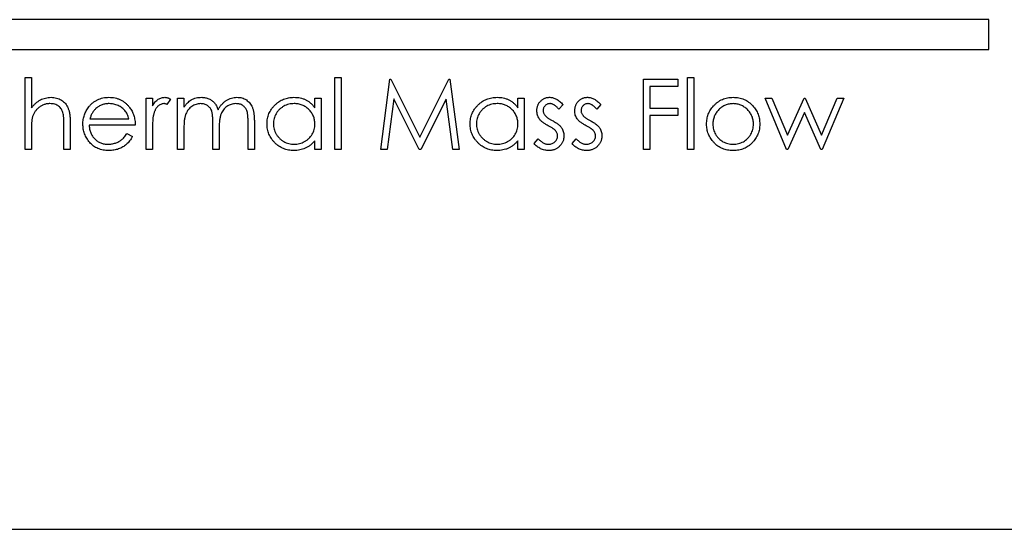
# Model space of a CAD drawing. Header units: inches. Extents: x 5.9 to 23.9, y 5 to 17.8.
# Tile 7 of 33: x 11.979 to 13.004, y 9.765 to 10.296. Entities that reach past the tile are written whole.
import ezdxf

# ---------------------------------------------------------------- set-up
doc = ezdxf.new("R2010")
doc.units = ezdxf.units.IN
doc.header["$LTSCALE"] = 2
doc.header["$MEASUREMENT"] = 0

msp = doc.modelspace()

# ---------------------------------------------------------------- linework, layer by layer
at = {"color": 7, "linetype": 'Continuous', "lineweight": 25}
for p, q in [((12.9882, 10.2958), (10.8882, 10.2958)), ((12.9882, 10.2648), (12.9882, 10.2958)), ((10.8882, 10.2648), (12.9882, 10.2648)), ((11.9844, 10.2356), (11.991, 10.2356)), ((11.9844, 10.1604), (11.9844, 10.2356)), ((11.991, 10.2356), (11.991, 10.2038)), ((12.3069, 10.1604), (12.3069, 10.2356)), ((12.3069, 10.2356), (12.3135, 10.2356)), ((12.3135, 10.2356), (12.3135, 10.1604)), ((12.3548, 10.1604), (12.3645, 10.2337)), ((12.3645, 10.2337), (12.3655, 10.2337)), ((12.3655, 10.2337), (12.3957, 10.1735)), ((12.3957, 10.1735), (12.4259, 10.2337)), ((12.4259, 10.2337), (12.4269, 10.2337)), ((12.4269, 10.2337), (12.4366, 10.1604)), ((12.6284, 10.1604), (12.6284, 10.2337)), ((12.6284, 10.2337), (12.6642, 10.2337)), ((12.6642, 10.2262), (12.635, 10.2262)), ((12.635, 10.2262), (12.635, 10.2036)), ((12.6642, 10.2337), (12.6642, 10.2262)), ((12.6745, 10.1604), (12.6745, 10.2356)), ((12.6745, 10.2356), (12.6811, 10.2356)), ((12.6811, 10.2356), (12.6811, 10.1604)), ((12.1104, 10.2139), (12.117, 10.2139)), ((12.1104, 10.1604), (12.1104, 10.2139)), ((12.117, 10.2139), (12.117, 10.2061)), ((12.1358, 10.2131), (12.1322, 10.2074)), ((12.1433, 10.2139), (12.1499, 10.2139)), ((12.1433, 10.1604), (12.1433, 10.2139)), ((12.1499, 10.2139), (12.1499, 10.2046)), ((12.2862, 10.204), (12.2862, 10.2139)), ((12.2862, 10.2139), (12.2928, 10.2139)), ((12.2928, 10.2139), (12.2928, 10.1604)), ((12.3685, 10.2132), (12.3615, 10.1604)), ((12.395, 10.1604), (12.3685, 10.2132)), ((12.423, 10.2131), (12.3965, 10.1604)), ((12.43, 10.1604), (12.423, 10.2131)), ((12.4977, 10.204), (12.4977, 10.2139)), ((12.4977, 10.2139), (12.5043, 10.2139)), ((12.5043, 10.2139), (12.5043, 10.1604)), ((12.5448, 10.2073), (12.5403, 10.2027)), ((12.5842, 10.2073), (12.5798, 10.2027)), ((12.7554, 10.2139), (12.7624, 10.2139)), ((12.7775, 10.1604), (12.7554, 10.2139)), ((12.7624, 10.2139), (12.7784, 10.1754)), ((12.7784, 10.1754), (12.7959, 10.2139)), ((12.7959, 10.2139), (12.797, 10.2139)), ((12.797, 10.2139), (12.8141, 10.1754)), ((12.8141, 10.1754), (12.8302, 10.2139)), ((12.8371, 10.2139), (12.8147, 10.1604)), ((12.8302, 10.2139), (12.8371, 10.2139)), ((12.635, 10.2036), (12.6642, 10.2036)), ((12.635, 10.1961), (12.635, 10.1604)), ((12.6642, 10.1961), (12.635, 10.1961)), ((12.6642, 10.2036), (12.6642, 10.1961)), ((12.7962, 10.1989), (12.7788, 10.1604)), ((12.8134, 10.1604), (12.7962, 10.1989)), ((12.0248, 10.1604), (12.0248, 10.1856)), ((12.0314, 10.1877), (12.0314, 10.1604)), ((12.0991, 10.1857), (12.0512, 10.1857)), ((12.0519, 10.1923), (12.0925, 10.1923)), ((12.18, 10.1604), (12.18, 10.1876)), ((12.2166, 10.1604), (12.2166, 10.1894)), ((12.2232, 10.1894), (12.2232, 10.1604)), ((11.991, 10.1797), (11.991, 10.1604)), ((12.0904, 10.1773), (12.0963, 10.1742)), ((12.117, 10.1784), (12.117, 10.1604)), ((12.1499, 10.1829), (12.1499, 10.1604)), ((12.1865, 10.1812), (12.1865, 10.1604)), ((12.2862, 10.1604), (12.2862, 10.1696)), ((12.4977, 10.1604), (12.4977, 10.1696)), ((12.5147, 10.1667), (12.519, 10.1716)), ((12.5542, 10.1667), (12.5585, 10.1716)), ((11.991, 10.1604), (11.9844, 10.1604)), ((12.0314, 10.1604), (12.0248, 10.1604)), ((12.117, 10.1604), (12.1104, 10.1604)), ((12.1499, 10.1604), (12.1433, 10.1604)), ((12.1865, 10.1604), (12.18, 10.1604)), ((12.2232, 10.1604), (12.2166, 10.1604)), ((12.2928, 10.1604), (12.2862, 10.1604)), ((12.3135, 10.1604), (12.3069, 10.1604)), ((12.3615, 10.1604), (12.3548, 10.1604)), ((12.3965, 10.1604), (12.395, 10.1604)), ((12.4366, 10.1604), (12.43, 10.1604)), ((12.5043, 10.1604), (12.4977, 10.1604)), ((12.635, 10.1604), (12.6284, 10.1604)), ((12.6811, 10.1604), (12.6745, 10.1604)), ((12.7788, 10.1604), (12.7775, 10.1604)), ((12.8147, 10.1604), (12.8134, 10.1604)), ((10.5762, 9.7648), (13.4322, 9.7648))]:
    msp.add_line(p, q, dxfattribs=at)
for points, knots in [([(11.991, 10.2038), (11.9917, 10.2047), (11.9931, 10.2064), (11.9954, 10.2087), (11.9978, 10.2106), (12.0003, 10.2122), (12.0029, 10.2134), (12.0056, 10.2142), (12.0085, 10.2148), (12.0104, 10.2149), (12.0114, 10.2149)], [0, 0, 0, 0, 0.140704, 0.273958, 0.400629, 0.522804, 0.641767, 0.760002, 0.878421, 1, 1, 1, 1]), ([(12.0102, 10.2083), (12.0097, 10.2083), (12.0086, 10.2083), (12.0071, 10.2081), (12.0056, 10.2078), (12.0041, 10.2073), (12.0027, 10.2067), (12.0013, 10.206), (12, 10.2052), (11.9987, 10.2042), (11.9975, 10.2032), (11.9964, 10.2021), (11.9954, 10.2009), (11.9945, 10.1997), (11.9937, 10.1984), (11.993, 10.197), (11.9924, 10.1956), (11.9921, 10.1946), (11.992, 10.1941)], [0, 0, 0, 0, 0.064023, 0.1267, 0.189094, 0.250549, 0.312483, 0.374212, 0.437823, 0.502633, 0.567724, 0.630558, 0.692757, 0.754256, 0.815111, 0.876045, 0.937979, 1, 1, 1, 1]), ([(12.0241, 10.1978), (12.0238, 10.1986), (12.0234, 10.2002), (12.0223, 10.2024), (12.021, 10.2042), (12.0193, 10.2057), (12.0174, 10.2069), (12.0153, 10.2077), (12.0128, 10.2082), (12.0111, 10.2083), (12.0102, 10.2083)], [0, 0, 0, 0, 0.136267, 0.26128, 0.379595, 0.494345, 0.60984, 0.729869, 0.859203, 1, 1, 1, 1]), ([(12.0114, 10.2149), (12.0124, 10.2149), (12.0143, 10.2148), (12.0171, 10.2142), (12.0198, 10.2133), (12.0222, 10.2119), (12.0244, 10.2103), (12.0264, 10.2084), (12.028, 10.2062), (12.029, 10.2041), (12.0297, 10.2023), (12.0302, 10.2008), (12.0306, 10.199), (12.0309, 10.1971), (12.0311, 10.195), (12.0313, 10.1927), (12.0314, 10.1903), (12.0314, 10.1886), (12.0314, 10.1877)], [0, 0, 0, 0, 0.077236, 0.151245, 0.22342, 0.29547, 0.3669, 0.43705, 0.506651, 0.577825, 0.615876, 0.658016, 0.703748, 0.754057, 0.808962, 0.867901, 0.931695, 1, 1, 1, 1]), ([(12.0508, 10.2049), (12.0514, 10.2057), (12.0527, 10.2073), (12.0549, 10.2093), (12.0573, 10.211), (12.0599, 10.2124), (12.0626, 10.2135), (12.0655, 10.2143), (12.0685, 10.2148), (12.0706, 10.2149), (12.0717, 10.2149)], [0, 0, 0, 0, 0.128851, 0.253207, 0.374634, 0.495346, 0.616346, 0.739634, 0.866826, 1, 1, 1, 1]), ([(12.072, 10.2083), (12.0714, 10.2083), (12.0701, 10.2083), (12.0682, 10.208), (12.0663, 10.2076), (12.0646, 10.2071), (12.0629, 10.2064), (12.0612, 10.2055), (12.0597, 10.2045), (12.0587, 10.2037), (12.0582, 10.2033)], [0, 0, 0, 0, 0.131103, 0.259163, 0.384194, 0.506328, 0.629067, 0.750648, 0.874028, 1, 1, 1, 1]), ([(12.0717, 10.2149), (12.0728, 10.2149), (12.075, 10.2148), (12.0781, 10.2143), (12.0811, 10.2135), (12.0839, 10.2123), (12.0865, 10.2108), (12.089, 10.209), (12.0913, 10.2068), (12.0926, 10.2052), (12.0933, 10.2043)], [0, 0, 0, 0, 0.1320486, 0.2590493, 0.3819041, 0.5025163, 0.6227282, 0.7447264, 0.8701007, 1, 1, 1, 1]), ([(12.0925, 10.1923), (12.0923, 10.1932), (12.0918, 10.1949), (12.0908, 10.1972), (12.0898, 10.1993), (12.0885, 10.2011), (12.087, 10.2027), (12.0853, 10.204), (12.0834, 10.2053), (12.0813, 10.2063), (12.0791, 10.2072), (12.0768, 10.2078), (12.0744, 10.2082), (12.0728, 10.2083), (12.072, 10.2083)], [0, 0, 0, 0, 0.096257, 0.184782, 0.267525, 0.344439, 0.419646, 0.496623, 0.576672, 0.660317, 0.74526, 0.830065, 0.914432, 1, 1, 1, 1]), ([(12.117, 10.2061), (12.1175, 10.2068), (12.1184, 10.2082), (12.1199, 10.2101), (12.1215, 10.2116), (12.1231, 10.2128), (12.1248, 10.2138), (12.1265, 10.2144), (12.1283, 10.2148), (12.1295, 10.2149), (12.13, 10.2149)], [0, 0, 0, 0, 0.160011, 0.306021, 0.438854, 0.560992, 0.675734, 0.786178, 0.892874, 1, 1, 1, 1]), ([(12.1288, 10.2083), (12.1283, 10.2083), (12.1272, 10.2082), (12.1256, 10.2076), (12.1241, 10.2067), (12.1229, 10.2057), (12.1219, 10.2048), (12.1212, 10.2039), (12.1206, 10.2029), (12.12, 10.2019), (12.1195, 10.2007), (12.119, 10.1995), (12.1185, 10.1982), (12.1183, 10.1972), (12.1182, 10.1968)], [0, 0, 0, 0, 0.093777, 0.191278, 0.294662, 0.409747, 0.471345, 0.53582, 0.603222, 0.674199, 0.748603, 0.828338, 0.912068, 1, 1, 1, 1]), ([(12.1322, 10.2074), (12.1318, 10.2075), (12.1312, 10.2078), (12.1304, 10.2081), (12.1296, 10.2083), (12.129, 10.2083), (12.1288, 10.2083)], [0, 0, 0, 0, 0.295139, 0.56023, 0.794983, 1, 1, 1, 1]), ([(12.13, 10.2149), (12.1305, 10.2149), (12.1314, 10.2148), (12.1329, 10.2145), (12.1343, 10.2139), (12.1353, 10.2133), (12.1358, 10.2131)], [0, 0, 0, 0, 0.2252775, 0.4635232, 0.7203236, 1, 1, 1, 1]), ([(12.1499, 10.2046), (12.1505, 10.2054), (12.1516, 10.207), (12.1535, 10.2091), (12.1553, 10.2108), (12.1567, 10.2117), (12.1573, 10.2122)], [0, 0, 0, 0, 0.283595, 0.543395, 0.780646, 1, 1, 1, 1]), ([(12.1672, 10.2083), (12.1664, 10.2083), (12.1648, 10.2082), (12.1625, 10.2076), (12.1602, 10.2067), (12.1581, 10.2055), (12.1561, 10.2039), (12.1544, 10.2021), (12.153, 10.2), (12.152, 10.1981), (12.1514, 10.1964), (12.151, 10.195), (12.1506, 10.1933), (12.1504, 10.1916), (12.1501, 10.1896), (12.15, 10.1875), (12.1499, 10.1853), (12.1499, 10.1837), (12.1499, 10.1829)], [0, 0, 0, 0, 0.068675, 0.136867, 0.206109, 0.27753, 0.349762, 0.421239, 0.492897, 0.566632, 0.606219, 0.649714, 0.697312, 0.749093, 0.804886, 0.865489, 0.930239, 1, 1, 1, 1]), ([(12.1573, 10.2122), (12.1582, 10.2126), (12.1599, 10.2134), (12.1627, 10.2143), (12.1655, 10.2148), (12.1674, 10.2149), (12.1684, 10.2149)], [0, 0, 0, 0, 0.253734, 0.503035, 0.750014, 1, 1, 1, 1]), ([(12.18, 10.1876), (12.18, 10.1884), (12.18, 10.1899), (12.1799, 10.192), (12.1798, 10.1939), (12.1797, 10.1956), (12.1795, 10.1972), (12.1793, 10.1985), (12.1791, 10.1997), (12.1787, 10.201), (12.1781, 10.2024), (12.1771, 10.2038), (12.1759, 10.2051), (12.1745, 10.2063), (12.1729, 10.2072), (12.1711, 10.2078), (12.1692, 10.2082), (12.1679, 10.2083), (12.1672, 10.2083)], [0, 0, 0, 0, 0.082518, 0.158756, 0.227705, 0.289904, 0.345449, 0.39384, 0.436311, 0.472055, 0.536307, 0.598992, 0.661853, 0.726534, 0.791985, 0.858668, 0.927316, 1, 1, 1, 1]), ([(12.1684, 10.2149), (12.169, 10.2149), (12.1703, 10.2148), (12.1722, 10.2145), (12.174, 10.2141), (12.1758, 10.2134), (12.1775, 10.2126), (12.179, 10.2116), (12.1804, 10.2105), (12.1816, 10.2093), (12.1827, 10.2078), (12.1837, 10.2061), (12.1846, 10.2041), (12.1851, 10.2027), (12.1854, 10.2019)], [0, 0, 0, 0, 0.0841443, 0.166517, 0.2488134, 0.3312156, 0.412919, 0.490449, 0.5661036, 0.6394741, 0.7162451, 0.8021622, 0.8958428, 1, 1, 1, 1]), ([(12.1854, 10.2019), (12.1857, 10.2025), (12.1863, 10.2035), (12.1872, 10.2049), (12.1882, 10.2063), (12.1893, 10.2075), (12.1904, 10.2087), (12.1915, 10.2098), (12.1927, 10.2107), (12.1944, 10.2119), (12.1966, 10.2131), (12.1993, 10.2141), (12.2022, 10.2148), (12.2041, 10.2148), (12.2051, 10.2149)], [0, 0, 0, 0, 0.071752, 0.141198, 0.209075, 0.274786, 0.339417, 0.402802, 0.465256, 0.527135, 0.647693, 0.765607, 0.881638, 1, 1, 1, 1]), ([(12.2039, 10.2083), (12.2031, 10.2083), (12.2015, 10.2082), (12.199, 10.2076), (12.1968, 10.2067), (12.1946, 10.2054), (12.1926, 10.2038), (12.1909, 10.202), (12.1895, 10.1999), (12.1886, 10.1979), (12.188, 10.1962), (12.1876, 10.1946), (12.1873, 10.1929), (12.187, 10.1909), (12.1868, 10.1888), (12.1866, 10.1865), (12.1866, 10.1839), (12.1866, 10.1821), (12.1865, 10.1812)], [0, 0, 0, 0, 0.068196, 0.134661, 0.201978, 0.270704, 0.339948, 0.408014, 0.476753, 0.547294, 0.585593, 0.628823, 0.677117, 0.731171, 0.789782, 0.854308, 0.924356, 1, 1, 1, 1]), ([(12.2166, 10.1894), (12.2166, 10.1901), (12.2166, 10.1914), (12.2166, 10.1933), (12.2165, 10.195), (12.2163, 10.1966), (12.2162, 10.198), (12.2159, 10.1992), (12.2157, 10.2003), (12.2153, 10.2014), (12.2147, 10.2027), (12.2137, 10.2041), (12.2125, 10.2053), (12.2111, 10.2064), (12.2096, 10.2073), (12.2078, 10.2079), (12.2059, 10.2082), (12.2046, 10.2083), (12.2039, 10.2083)], [0, 0, 0, 0, 0.078335, 0.150549, 0.21613, 0.275653, 0.329231, 0.376424, 0.417817, 0.453205, 0.517771, 0.581257, 0.645356, 0.712052, 0.780151, 0.850233, 0.922656, 1, 1, 1, 1]), ([(12.2051, 10.2149), (12.206, 10.2149), (12.2077, 10.2148), (12.2103, 10.2143), (12.2127, 10.2134), (12.2149, 10.2122), (12.2169, 10.2106), (12.2186, 10.2088), (12.2201, 10.2067), (12.221, 10.2047), (12.2217, 10.203), (12.2221, 10.2015), (12.2224, 10.1998), (12.2227, 10.1981), (12.2229, 10.1961), (12.2231, 10.194), (12.2232, 10.1917), (12.2232, 10.1902), (12.2232, 10.1894)], [0, 0, 0, 0, 0.075587, 0.147931, 0.218604, 0.289261, 0.359499, 0.429466, 0.500578, 0.574124, 0.613633, 0.656831, 0.704041, 0.754995, 0.80975, 0.868863, 0.932401, 1, 1, 1, 1]), ([(12.2364, 10.1873), (12.2364, 10.1882), (12.2365, 10.1901), (12.2368, 10.1928), (12.2375, 10.1954), (12.2384, 10.1979), (12.2396, 10.2003), (12.241, 10.2026), (12.2427, 10.2048), (12.2446, 10.2068), (12.2467, 10.2087), (12.2489, 10.2104), (12.2513, 10.2118), (12.2537, 10.2129), (12.2563, 10.2138), (12.2589, 10.2144), (12.2617, 10.2148), (12.2636, 10.2149), (12.2645, 10.2149)], [0, 0, 0, 0, 0.063775, 0.126079, 0.186904, 0.247574, 0.308003, 0.369132, 0.432033, 0.496791, 0.561611, 0.624914, 0.686726, 0.748079, 0.809582, 0.871631, 0.934886, 1, 1, 1, 1]), ([(12.2646, 10.2083), (12.2636, 10.2083), (12.2618, 10.2082), (12.259, 10.2077), (12.2563, 10.2068), (12.2538, 10.2056), (12.2514, 10.2041), (12.2493, 10.2023), (12.2474, 10.2002), (12.2458, 10.1978), (12.2446, 10.1953), (12.2436, 10.1927), (12.2431, 10.19), (12.243, 10.1881), (12.243, 10.1872)], [0, 0, 0, 0, 0.0859276, 0.1696074, 0.2524963, 0.3362721, 0.4197767, 0.5020302, 0.5851025, 0.6698193, 0.7541647, 0.8366448, 0.918003, 1, 1, 1, 1]), ([(12.2645, 10.2149), (12.2656, 10.2149), (12.2678, 10.2148), (12.2709, 10.2143), (12.2739, 10.2135), (12.2767, 10.2124), (12.2793, 10.2108), (12.2818, 10.209), (12.2842, 10.2067), (12.2855, 10.2049), (12.2862, 10.204)], [0, 0, 0, 0, 0.129876, 0.254681, 0.376055, 0.495308, 0.61515, 0.738121, 0.865633, 1, 1, 1, 1]), ([(12.2862, 10.187), (12.2862, 10.1878), (12.2861, 10.1892), (12.2858, 10.1914), (12.2854, 10.1934), (12.2847, 10.1954), (12.2838, 10.1972), (12.2827, 10.199), (12.2814, 10.2007), (12.28, 10.2022), (12.2784, 10.2036), (12.2767, 10.2049), (12.2749, 10.206), (12.273, 10.2068), (12.271, 10.2075), (12.269, 10.208), (12.2668, 10.2083), (12.2654, 10.2083), (12.2646, 10.2083)], [0, 0, 0, 0, 0.065634, 0.129188, 0.191219, 0.251913, 0.312507, 0.373494, 0.435152, 0.498741, 0.562095, 0.624187, 0.685476, 0.746097, 0.807612, 0.869967, 0.933951, 1, 1, 1, 1]), ([(12.4479, 10.1873), (12.4479, 10.1882), (12.448, 10.1901), (12.4484, 10.1928), (12.449, 10.1954), (12.4499, 10.1979), (12.4511, 10.2003), (12.4525, 10.2026), (12.4542, 10.2048), (12.4561, 10.2068), (12.4582, 10.2087), (12.4605, 10.2104), (12.4628, 10.2118), (12.4653, 10.2129), (12.4678, 10.2138), (12.4705, 10.2144), (12.4732, 10.2148), (12.4751, 10.2149), (12.4761, 10.2149)], [0, 0, 0, 0, 0.063775, 0.126079, 0.186904, 0.247574, 0.308003, 0.369132, 0.432033, 0.496791, 0.561611, 0.624914, 0.686726, 0.748079, 0.809582, 0.871631, 0.934886, 1, 1, 1, 1]), ([(12.4762, 10.2083), (12.4752, 10.2083), (12.4733, 10.2082), (12.4705, 10.2077), (12.4678, 10.2068), (12.4653, 10.2056), (12.463, 10.2041), (12.4608, 10.2023), (12.459, 10.2002), (12.4574, 10.1978), (12.4561, 10.1953), (12.4552, 10.1927), (12.4546, 10.19), (12.4545, 10.1881), (12.4545, 10.1872)], [0, 0, 0, 0, 0.0859276, 0.1696074, 0.2524963, 0.3362721, 0.4197767, 0.5020302, 0.5851025, 0.6698193, 0.7541647, 0.8366448, 0.918003, 1, 1, 1, 1]), ([(12.4761, 10.2149), (12.4772, 10.2149), (12.4793, 10.2148), (12.4824, 10.2143), (12.4854, 10.2135), (12.4882, 10.2124), (12.4909, 10.2108), (12.4934, 10.209), (12.4957, 10.2067), (12.497, 10.2049), (12.4977, 10.204)], [0, 0, 0, 0, 0.129876, 0.254681, 0.376055, 0.495308, 0.61515, 0.738121, 0.865633, 1, 1, 1, 1]), ([(12.4977, 10.187), (12.4977, 10.1878), (12.4977, 10.1892), (12.4974, 10.1914), (12.4969, 10.1934), (12.4962, 10.1954), (12.4953, 10.1972), (12.4943, 10.199), (12.493, 10.2007), (12.4915, 10.2022), (12.4899, 10.2036), (12.4882, 10.2049), (12.4864, 10.206), (12.4846, 10.2068), (12.4826, 10.2075), (12.4805, 10.208), (12.4784, 10.2083), (12.4769, 10.2083), (12.4762, 10.2083)], [0, 0, 0, 0, 0.065634, 0.129188, 0.191219, 0.251913, 0.312507, 0.373494, 0.435152, 0.498741, 0.562095, 0.624187, 0.685476, 0.746097, 0.807612, 0.869967, 0.933951, 1, 1, 1, 1]), ([(12.5175, 10.2008), (12.5175, 10.2013), (12.5175, 10.2023), (12.5177, 10.2037), (12.518, 10.2051), (12.5184, 10.2064), (12.519, 10.2076), (12.5196, 10.2088), (12.5204, 10.2099), (12.5213, 10.2109), (12.5223, 10.2118), (12.5234, 10.2127), (12.5245, 10.2134), (12.5257, 10.2139), (12.5269, 10.2144), (12.5282, 10.2147), (12.5296, 10.2149), (12.5306, 10.2149), (12.531, 10.2149)], [0, 0, 0, 0, 0.067957, 0.133001, 0.196444, 0.25853, 0.32024, 0.381364, 0.443107, 0.505531, 0.568312, 0.629225, 0.689302, 0.748846, 0.809447, 0.870926, 0.934059, 1, 1, 1, 1]), ([(12.531, 10.2083), (12.5306, 10.2083), (12.5297, 10.2082), (12.5283, 10.2078), (12.5271, 10.2071), (12.5261, 10.2062), (12.5252, 10.2051), (12.5245, 10.2038), (12.5241, 10.2025), (12.5241, 10.2016), (12.5241, 10.2011)], [0, 0, 0, 0, 0.124921, 0.245828, 0.369056, 0.497487, 0.627441, 0.751102, 0.873762, 1, 1, 1, 1]), ([(12.531, 10.2149), (12.5316, 10.2149), (12.5328, 10.2148), (12.5345, 10.2144), (12.5362, 10.2138), (12.5379, 10.213), (12.5396, 10.2119), (12.5414, 10.2106), (12.5431, 10.209), (12.5442, 10.2079), (12.5448, 10.2073)], [0, 0, 0, 0, 0.105714, 0.213412, 0.326127, 0.444452, 0.569061, 0.702712, 0.846318, 1, 1, 1, 1]), ([(12.5403, 10.2027), (12.5399, 10.2031), (12.5392, 10.204), (12.538, 10.2051), (12.5368, 10.2061), (12.5357, 10.2069), (12.5345, 10.2075), (12.5333, 10.208), (12.5322, 10.2083), (12.5314, 10.2083), (12.531, 10.2083)], [0, 0, 0, 0, 0.158223, 0.305036, 0.441309, 0.565963, 0.683525, 0.793334, 0.898518, 1, 1, 1, 1]), ([(12.557, 10.2008), (12.557, 10.2013), (12.557, 10.2023), (12.5572, 10.2037), (12.5575, 10.2051), (12.5579, 10.2064), (12.5585, 10.2076), (12.5591, 10.2088), (12.5599, 10.2099), (12.5608, 10.2109), (12.5618, 10.2118), (12.5628, 10.2127), (12.564, 10.2134), (12.5652, 10.2139), (12.5664, 10.2144), (12.5677, 10.2147), (12.5691, 10.2149), (12.57, 10.2149), (12.5705, 10.2149)], [0, 0, 0, 0, 0.067957, 0.133001, 0.196444, 0.25853, 0.32024, 0.381364, 0.443107, 0.505531, 0.568312, 0.629225, 0.689302, 0.748846, 0.809447, 0.870926, 0.934059, 1, 1, 1, 1]), ([(12.5705, 10.2083), (12.5701, 10.2083), (12.5691, 10.2082), (12.5678, 10.2078), (12.5666, 10.2071), (12.5656, 10.2062), (12.5647, 10.2051), (12.564, 10.2038), (12.5636, 10.2025), (12.5636, 10.2016), (12.5636, 10.2011)], [0, 0, 0, 0, 0.124921, 0.245828, 0.369056, 0.497487, 0.627441, 0.751102, 0.873762, 1, 1, 1, 1]), ([(12.5705, 10.2149), (12.5711, 10.2149), (12.5722, 10.2148), (12.574, 10.2144), (12.5757, 10.2138), (12.5774, 10.213), (12.5791, 10.2119), (12.5808, 10.2106), (12.5826, 10.209), (12.5837, 10.2079), (12.5842, 10.2073)], [0, 0, 0, 0, 0.105714, 0.213412, 0.326127, 0.444452, 0.569061, 0.702712, 0.846318, 1, 1, 1, 1]), ([(12.5798, 10.2027), (12.5794, 10.2031), (12.5786, 10.204), (12.5775, 10.2051), (12.5763, 10.2061), (12.5751, 10.2069), (12.574, 10.2075), (12.5728, 10.208), (12.5717, 10.2083), (12.5709, 10.2083), (12.5705, 10.2083)], [0, 0, 0, 0, 0.158223, 0.305036, 0.441309, 0.565963, 0.683525, 0.793334, 0.898518, 1, 1, 1, 1]), ([(12.6942, 10.187), (12.6943, 10.1879), (12.6943, 10.1897), (12.6947, 10.1923), (12.6952, 10.1948), (12.696, 10.1972), (12.6971, 10.1996), (12.6983, 10.2018), (12.6998, 10.204), (12.701, 10.2053), (12.7016, 10.206)], [0, 0, 0, 0, 0.128922, 0.255244, 0.378688, 0.500432, 0.622705, 0.746235, 0.871586, 1, 1, 1, 1]), ([(12.722, 10.2083), (12.7213, 10.2083), (12.7199, 10.2082), (12.7178, 10.2079), (12.7158, 10.2075), (12.7139, 10.2068), (12.7121, 10.2059), (12.7103, 10.2048), (12.7086, 10.2035), (12.707, 10.2021), (12.7056, 10.2005), (12.7043, 10.1988), (12.7032, 10.197), (12.7023, 10.1952), (12.7017, 10.1932), (12.7012, 10.1912), (12.7009, 10.1891), (12.7008, 10.1877), (12.7008, 10.187)], [0, 0, 0, 0, 0.063847, 0.126046, 0.187169, 0.247404, 0.308386, 0.369786, 0.432592, 0.49765, 0.562411, 0.625569, 0.687345, 0.748723, 0.809788, 0.871765, 0.934835, 1, 1, 1, 1]), ([(12.7016, 10.206), (12.7023, 10.2067), (12.7036, 10.2081), (12.7059, 10.2099), (12.7082, 10.2115), (12.7107, 10.2127), (12.7134, 10.2137), (12.7161, 10.2144), (12.719, 10.2148), (12.721, 10.2149), (12.722, 10.2149)], [0, 0, 0, 0, 0.128498, 0.252713, 0.374819, 0.496436, 0.617911, 0.741288, 0.8687, 1, 1, 1, 1]), ([(12.722, 10.2149), (12.723, 10.2149), (12.725, 10.2148), (12.7279, 10.2144), (12.7306, 10.2137), (12.7333, 10.2127), (12.7357, 10.2115), (12.7381, 10.21), (12.7403, 10.2082), (12.7417, 10.2068), (12.7424, 10.2061)], [0, 0, 0, 0, 0.131751, 0.258332, 0.382134, 0.503804, 0.624693, 0.746871, 0.871514, 1, 1, 1, 1]), ([(12.7431, 10.187), (12.7431, 10.1877), (12.7431, 10.1891), (12.7428, 10.1912), (12.7423, 10.1932), (12.7416, 10.1952), (12.7407, 10.197), (12.7396, 10.1988), (12.7384, 10.2005), (12.7369, 10.2021), (12.7353, 10.2035), (12.7336, 10.2048), (12.7319, 10.2059), (12.73, 10.2068), (12.7281, 10.2075), (12.7261, 10.2079), (12.7241, 10.2082), (12.7227, 10.2083), (12.722, 10.2083)], [0, 0, 0, 0, 0.065186, 0.128276, 0.190274, 0.251358, 0.312756, 0.374782, 0.437959, 0.503038, 0.568117, 0.630943, 0.692363, 0.752969, 0.813638, 0.874353, 0.936572, 1, 1, 1, 1]), ([(12.7424, 10.2061), (12.743, 10.2054), (12.7441, 10.204), (12.7456, 10.2019), (12.7469, 10.1996), (12.7479, 10.1973), (12.7487, 10.1948), (12.7493, 10.1923), (12.7496, 10.1897), (12.7497, 10.1879), (12.7497, 10.187)], [0, 0, 0, 0, 0.128157, 0.253834, 0.376506, 0.498534, 0.621368, 0.744565, 0.870634, 1, 1, 1, 1]), ([(12.0248, 10.1856), (12.0248, 10.1863), (12.0248, 10.1877), (12.0248, 10.1897), (12.0247, 10.1915), (12.0247, 10.1931), (12.0246, 10.1945), (12.0244, 10.1958), (12.0243, 10.1968), (12.0241, 10.1975), (12.0241, 10.1978)], [0, 0, 0, 0, 0.1788668, 0.3421418, 0.4898716, 0.6221143, 0.7400553, 0.8414678, 0.928901, 1, 1, 1, 1]), ([(12.0446, 10.187), (12.0446, 10.1878), (12.0446, 10.1895), (12.0449, 10.1919), (12.0454, 10.1942), (12.0461, 10.1965), (12.047, 10.1987), (12.048, 10.2009), (12.0493, 10.2029), (12.0503, 10.2042), (12.0508, 10.2049)], [0, 0, 0, 0, 0.128045, 0.253768, 0.377428, 0.500551, 0.623296, 0.746578, 0.872348, 1, 1, 1, 1]), ([(12.0582, 10.2033), (12.0579, 10.203), (12.0572, 10.2023), (12.0562, 10.2012), (12.0553, 10.2), (12.0545, 10.1987), (12.0537, 10.1973), (12.053, 10.1957), (12.0524, 10.1941), (12.052, 10.1929), (12.0519, 10.1923)], [0, 0, 0, 0, 0.109988, 0.222589, 0.338513, 0.459696, 0.585519, 0.717507, 0.854661, 1, 1, 1, 1]), ([(12.0933, 10.2043), (12.0937, 10.2037), (12.0947, 10.2024), (12.0958, 10.2004), (12.0968, 10.1982), (12.0976, 10.196), (12.0983, 10.1936), (12.0988, 10.1911), (12.099, 10.1884), (12.0991, 10.1867), (12.0991, 10.1857)], [0, 0, 0, 0, 0.118522, 0.236255, 0.356174, 0.47725, 0.60154, 0.729618, 0.862158, 1, 1, 1, 1]), ([(12.1182, 10.1968), (12.1181, 10.1963), (12.1178, 10.1954), (12.1176, 10.1938), (12.1174, 10.1919), (12.1173, 10.1898), (12.1171, 10.1873), (12.117, 10.1846), (12.117, 10.1816), (12.117, 10.1795), (12.117, 10.1784)], [0, 0, 0, 0, 0.070855, 0.157726, 0.258598, 0.375889, 0.508164, 0.657032, 0.820176, 1, 1, 1, 1]), ([(12.5199, 10.1926), (12.5196, 10.1932), (12.5188, 10.1944), (12.5181, 10.1964), (12.5176, 10.1986), (12.5175, 10.2001), (12.5175, 10.2008)], [0, 0, 0, 0, 0.246235, 0.490985, 0.740588, 1, 1, 1, 1]), ([(12.5241, 10.2011), (12.5241, 10.2007), (12.5241, 10.1998), (12.5245, 10.1986), (12.5251, 10.1974), (12.5256, 10.1966), (12.5259, 10.1962)], [0, 0, 0, 0, 0.24004, 0.479403, 0.731757, 1, 1, 1, 1]), ([(12.5259, 10.1962), (12.5261, 10.196), (12.5264, 10.1956), (12.5271, 10.195), (12.5278, 10.1943), (12.5287, 10.1936), (12.5298, 10.1929), (12.5309, 10.1922), (12.5322, 10.1915), (12.5331, 10.191), (12.5335, 10.1907)], [0, 0, 0, 0, 0.0834165, 0.1786165, 0.284022, 0.4022442, 0.5335824, 0.6769494, 0.8316667, 1, 1, 1, 1]), ([(12.5594, 10.1926), (12.559, 10.1932), (12.5583, 10.1944), (12.5575, 10.1964), (12.557, 10.1986), (12.557, 10.2001), (12.557, 10.2008)], [0, 0, 0, 0, 0.246235, 0.490985, 0.740588, 1, 1, 1, 1]), ([(12.5636, 10.2011), (12.5636, 10.2007), (12.5636, 10.1998), (12.564, 10.1986), (12.5646, 10.1974), (12.5651, 10.1966), (12.5654, 10.1962)], [0, 0, 0, 0, 0.24004, 0.479403, 0.731757, 1, 1, 1, 1]), ([(12.5654, 10.1962), (12.5655, 10.196), (12.5659, 10.1956), (12.5666, 10.195), (12.5673, 10.1943), (12.5682, 10.1936), (12.5693, 10.1929), (12.5704, 10.1922), (12.5717, 10.1915), (12.5726, 10.191), (12.573, 10.1907)], [0, 0, 0, 0, 0.0834165, 0.1786165, 0.284022, 0.4022442, 0.5335824, 0.6769494, 0.8316667, 1, 1, 1, 1]), ([(11.992, 10.1941), (11.9919, 10.1938), (11.9917, 10.193), (11.9915, 10.1917), (11.9914, 10.1902), (11.9912, 10.1885), (11.9911, 10.1866), (11.991, 10.1845), (11.991, 10.1822), (11.991, 10.1806), (11.991, 10.1797)], [0, 0, 0, 0, 0.075999, 0.165611, 0.269045, 0.387448, 0.518827, 0.665394, 0.825083, 1, 1, 1, 1]), ([(12.0715, 10.1594), (12.0705, 10.1594), (12.0685, 10.1595), (12.0656, 10.1599), (12.0628, 10.1606), (12.0602, 10.1615), (12.0578, 10.1627), (12.0556, 10.1641), (12.0535, 10.1659), (12.0517, 10.1679), (12.05, 10.17), (12.0486, 10.1722), (12.0473, 10.1745), (12.0463, 10.1769), (12.0455, 10.1793), (12.045, 10.1818), (12.0447, 10.1844), (12.0446, 10.1861), (12.0446, 10.187)], [0, 0, 0, 0, 0.071578, 0.139628, 0.204795, 0.268132, 0.32981, 0.391297, 0.453429, 0.516546, 0.579625, 0.641112, 0.701287, 0.760489, 0.819934, 0.878921, 0.938983, 1, 1, 1, 1]), ([(12.0512, 10.1857), (12.0512, 10.185), (12.0513, 10.1836), (12.0516, 10.1816), (12.052, 10.1797), (12.0527, 10.1779), (12.0535, 10.1761), (12.0544, 10.1745), (12.0556, 10.1729), (12.0569, 10.1715), (12.0583, 10.1702), (12.0598, 10.1691), (12.0615, 10.1681), (12.0632, 10.1673), (12.0649, 10.1667), (12.0668, 10.1663), (12.0687, 10.166), (12.07, 10.166), (12.0707, 10.166)], [0, 0, 0, 0, 0.068385, 0.134476, 0.198391, 0.260753, 0.321829, 0.383037, 0.444653, 0.507398, 0.569825, 0.630778, 0.690929, 0.750945, 0.811049, 0.872331, 0.935004, 1, 1, 1, 1]), ([(12.2643, 10.1594), (12.2634, 10.1594), (12.2615, 10.1595), (12.2588, 10.1599), (12.2561, 10.1605), (12.2536, 10.1614), (12.2512, 10.1626), (12.2488, 10.164), (12.2466, 10.1656), (12.2445, 10.1675), (12.2426, 10.1696), (12.2409, 10.1718), (12.2395, 10.1741), (12.2384, 10.1765), (12.2375, 10.1791), (12.2368, 10.1817), (12.2365, 10.1845), (12.2364, 10.1863), (12.2364, 10.1873)], [0, 0, 0, 0, 0.06462, 0.127433, 0.189004, 0.24993, 0.310668, 0.372329, 0.434939, 0.499576, 0.564191, 0.626735, 0.688109, 0.749294, 0.810331, 0.871901, 0.935046, 1, 1, 1, 1]), ([(12.243, 10.1872), (12.243, 10.1863), (12.2431, 10.1845), (12.2436, 10.1818), (12.2446, 10.1792), (12.2459, 10.1766), (12.2475, 10.1743), (12.2493, 10.1721), (12.2515, 10.1703), (12.2538, 10.1688), (12.2564, 10.1675), (12.259, 10.1667), (12.2618, 10.1661), (12.2636, 10.166), (12.2646, 10.166)], [0, 0, 0, 0, 0.081596, 0.162873, 0.245092, 0.330422, 0.416116, 0.499851, 0.583013, 0.66713, 0.751291, 0.833771, 0.916249, 1, 1, 1, 1]), ([(12.2646, 10.166), (12.2655, 10.166), (12.2674, 10.1661), (12.2702, 10.1666), (12.2729, 10.1675), (12.2755, 10.1687), (12.2779, 10.1702), (12.2801, 10.172), (12.2819, 10.174), (12.2835, 10.1763), (12.2847, 10.1788), (12.2856, 10.1814), (12.2861, 10.1842), (12.2862, 10.1861), (12.2862, 10.187)], [0, 0, 0, 0, 0.084823, 0.168704, 0.252748, 0.338456, 0.42334, 0.505813, 0.586129, 0.667469, 0.748852, 0.830411, 0.913435, 1, 1, 1, 1]), ([(12.4759, 10.1594), (12.4749, 10.1594), (12.473, 10.1595), (12.4703, 10.1599), (12.4677, 10.1605), (12.4651, 10.1614), (12.4627, 10.1626), (12.4604, 10.164), (12.4581, 10.1656), (12.4561, 10.1675), (12.4542, 10.1696), (12.4525, 10.1718), (12.4511, 10.1741), (12.4499, 10.1765), (12.449, 10.1791), (12.4484, 10.1817), (12.448, 10.1845), (12.4479, 10.1863), (12.4479, 10.1873)], [0, 0, 0, 0, 0.06462, 0.127433, 0.189004, 0.24993, 0.310668, 0.372329, 0.434939, 0.499576, 0.564191, 0.626735, 0.688109, 0.749294, 0.810331, 0.871901, 0.935046, 1, 1, 1, 1]), ([(12.4545, 10.1872), (12.4545, 10.1863), (12.4546, 10.1845), (12.4552, 10.1818), (12.4561, 10.1792), (12.4574, 10.1766), (12.459, 10.1743), (12.4609, 10.1721), (12.463, 10.1703), (12.4654, 10.1688), (12.4679, 10.1675), (12.4706, 10.1667), (12.4733, 10.1661), (12.4752, 10.166), (12.4761, 10.166)], [0, 0, 0, 0, 0.081596, 0.162873, 0.245092, 0.330422, 0.416116, 0.499851, 0.583013, 0.66713, 0.751291, 0.833771, 0.916249, 1, 1, 1, 1]), ([(12.4761, 10.166), (12.477, 10.166), (12.4789, 10.1661), (12.4817, 10.1666), (12.4844, 10.1675), (12.487, 10.1687), (12.4895, 10.1702), (12.4916, 10.172), (12.4935, 10.174), (12.495, 10.1763), (12.4962, 10.1788), (12.4971, 10.1814), (12.4976, 10.1842), (12.4977, 10.1861), (12.4977, 10.187)], [0, 0, 0, 0, 0.084823, 0.168704, 0.252748, 0.338456, 0.42334, 0.505813, 0.586129, 0.667469, 0.748852, 0.830411, 0.913435, 1, 1, 1, 1]), ([(12.5292, 10.1853), (12.5286, 10.1856), (12.5276, 10.1862), (12.5261, 10.1871), (12.5247, 10.188), (12.5235, 10.1889), (12.5224, 10.1898), (12.5215, 10.1907), (12.5206, 10.1916), (12.5202, 10.1923), (12.5199, 10.1926)], [0, 0, 0, 0, 0.157762, 0.30595, 0.443775, 0.572824, 0.692154, 0.802296, 0.905564, 1, 1, 1, 1]), ([(12.5373, 10.1797), (12.5371, 10.1799), (12.5368, 10.1803), (12.5361, 10.1809), (12.5353, 10.1816), (12.5343, 10.1822), (12.5333, 10.183), (12.532, 10.1837), (12.5307, 10.1845), (12.5297, 10.185), (12.5292, 10.1853)], [0, 0, 0, 0, 0.076879, 0.167469, 0.272283, 0.388707, 0.520779, 0.666248, 0.825537, 1, 1, 1, 1]), ([(12.5335, 10.1907), (12.5341, 10.1904), (12.5352, 10.1898), (12.5368, 10.1888), (12.5382, 10.1879), (12.5395, 10.1869), (12.5406, 10.186), (12.5416, 10.1851), (12.5425, 10.1841), (12.543, 10.1835), (12.5432, 10.1832)], [0, 0, 0, 0, 0.1589968, 0.3071295, 0.4462348, 0.5756134, 0.6941373, 0.8045717, 0.9065888, 1, 1, 1, 1]), ([(12.5687, 10.1853), (12.5681, 10.1856), (12.5671, 10.1862), (12.5656, 10.1871), (12.5642, 10.188), (12.563, 10.1889), (12.5619, 10.1898), (12.5609, 10.1907), (12.5601, 10.1916), (12.5596, 10.1923), (12.5594, 10.1926)], [0, 0, 0, 0, 0.157762, 0.30595, 0.443775, 0.572824, 0.692154, 0.802296, 0.905564, 1, 1, 1, 1]), ([(12.5768, 10.1797), (12.5766, 10.1799), (12.5763, 10.1803), (12.5756, 10.1809), (12.5748, 10.1816), (12.5738, 10.1822), (12.5728, 10.183), (12.5715, 10.1837), (12.5701, 10.1845), (12.5692, 10.185), (12.5687, 10.1853)], [0, 0, 0, 0, 0.076879, 0.167469, 0.272283, 0.388707, 0.520779, 0.666248, 0.825537, 1, 1, 1, 1]), ([(12.573, 10.1907), (12.5736, 10.1904), (12.5747, 10.1898), (12.5763, 10.1888), (12.5777, 10.1879), (12.579, 10.1869), (12.5801, 10.186), (12.5811, 10.1851), (12.582, 10.1841), (12.5825, 10.1835), (12.5827, 10.1832)], [0, 0, 0, 0, 0.1589968, 0.3071295, 0.4462348, 0.5756134, 0.6941373, 0.8045717, 0.9065888, 1, 1, 1, 1]), ([(12.722, 10.1594), (12.721, 10.1594), (12.719, 10.1595), (12.7162, 10.1599), (12.7135, 10.1605), (12.7109, 10.1614), (12.7084, 10.1626), (12.7061, 10.164), (12.704, 10.1657), (12.702, 10.1677), (12.7002, 10.1698), (12.6986, 10.172), (12.6972, 10.1742), (12.6961, 10.1766), (12.6953, 10.1791), (12.6947, 10.1817), (12.6943, 10.1843), (12.6943, 10.1861), (12.6942, 10.187)], [0, 0, 0, 0, 0.068742, 0.134635, 0.198324, 0.260825, 0.322714, 0.384555, 0.446913, 0.510958, 0.574931, 0.636685, 0.697483, 0.757134, 0.816966, 0.876818, 0.937663, 1, 1, 1, 1]), ([(12.7008, 10.187), (12.7009, 10.186), (12.7009, 10.1842), (12.7015, 10.1814), (12.7024, 10.1788), (12.7036, 10.1763), (12.7051, 10.174), (12.707, 10.1719), (12.709, 10.1701), (12.7113, 10.1686), (12.7138, 10.1675), (12.7164, 10.1666), (12.7192, 10.1661), (12.721, 10.166), (12.722, 10.166)], [0, 0, 0, 0, 0.084733, 0.168179, 0.251488, 0.335841, 0.419834, 0.502345, 0.583649, 0.665931, 0.748717, 0.831047, 0.91441, 1, 1, 1, 1]), ([(12.722, 10.166), (12.7229, 10.166), (12.7248, 10.1661), (12.7275, 10.1666), (12.7301, 10.1675), (12.7326, 10.1686), (12.7349, 10.1701), (12.737, 10.1719), (12.7388, 10.174), (12.7403, 10.1763), (12.7416, 10.1788), (12.7425, 10.1814), (12.743, 10.1842), (12.7431, 10.186), (12.7431, 10.187)], [0, 0, 0, 0, 0.085606, 0.168983, 0.250908, 0.333708, 0.416005, 0.49766, 0.579893, 0.663902, 0.748466, 0.831791, 0.915252, 1, 1, 1, 1]), ([(12.7497, 10.187), (12.7497, 10.1861), (12.7496, 10.1843), (12.7493, 10.1817), (12.7487, 10.1791), (12.7478, 10.1766), (12.7467, 10.1742), (12.7454, 10.172), (12.7438, 10.1698), (12.742, 10.1677), (12.74, 10.1657), (12.7378, 10.164), (12.7355, 10.1626), (12.7331, 10.1614), (12.7305, 10.1605), (12.7278, 10.1599), (12.7249, 10.1595), (12.723, 10.1594), (12.722, 10.1594)], [0, 0, 0, 0, 0.062416, 0.123337, 0.183265, 0.243172, 0.302898, 0.363774, 0.425605, 0.489659, 0.553785, 0.616222, 0.677854, 0.739517, 0.802097, 0.865866, 0.931508, 1, 1, 1, 1]), ([(12.0707, 10.166), (12.0714, 10.166), (12.0727, 10.166), (12.0746, 10.1663), (12.0765, 10.1667), (12.0784, 10.1672), (12.0802, 10.1679), (12.0819, 10.1687), (12.0834, 10.1696), (12.0848, 10.1706), (12.0862, 10.1718), (12.0876, 10.1733), (12.089, 10.1752), (12.09, 10.1766), (12.0904, 10.1773)], [0, 0, 0, 0, 0.082597, 0.163889, 0.245674, 0.327919, 0.408809, 0.485689, 0.559113, 0.630217, 0.705259, 0.79157, 0.88979, 1, 1, 1, 1]), ([(12.5297, 10.166), (12.5303, 10.166), (12.5315, 10.1661), (12.5333, 10.1666), (12.5349, 10.1674), (12.5364, 10.1685), (12.5376, 10.1698), (12.5385, 10.1713), (12.539, 10.1729), (12.5391, 10.1741), (12.5391, 10.1746)], [0, 0, 0, 0, 0.13403, 0.261871, 0.3878, 0.517638, 0.644449, 0.763757, 0.880302, 1, 1, 1, 1]), ([(12.5457, 10.1749), (12.5457, 10.1744), (12.5456, 10.1733), (12.5454, 10.1718), (12.5451, 10.1703), (12.5446, 10.1689), (12.5439, 10.1676), (12.5432, 10.1663), (12.5423, 10.1651), (12.5412, 10.1639), (12.5401, 10.1629), (12.5388, 10.1619), (12.5375, 10.1612), (12.5362, 10.1605), (12.5347, 10.16), (12.5332, 10.1597), (12.5316, 10.1595), (12.5305, 10.1594), (12.53, 10.1594)], [0, 0, 0, 0, 0.064559, 0.127221, 0.18863, 0.248682, 0.309578, 0.3701, 0.431486, 0.495312, 0.559138, 0.621001, 0.682343, 0.743525, 0.805465, 0.868617, 0.933055, 1, 1, 1, 1]), ([(12.5391, 10.1746), (12.5391, 10.1751), (12.539, 10.176), (12.5387, 10.1773), (12.5381, 10.1786), (12.5376, 10.1794), (12.5373, 10.1797)], [0, 0, 0, 0, 0.2535135, 0.4979531, 0.7455399, 1, 1, 1, 1]), ([(12.5432, 10.1832), (12.5436, 10.1826), (12.5443, 10.1813), (12.5451, 10.1793), (12.5456, 10.1771), (12.5457, 10.1757), (12.5457, 10.1749)], [0, 0, 0, 0, 0.2488582, 0.4968315, 0.7433154, 1, 1, 1, 1]), ([(12.5691, 10.166), (12.5698, 10.166), (12.571, 10.1661), (12.5728, 10.1666), (12.5744, 10.1674), (12.5759, 10.1685), (12.5771, 10.1698), (12.578, 10.1713), (12.5785, 10.1729), (12.5786, 10.1741), (12.5786, 10.1746)], [0, 0, 0, 0, 0.13403, 0.261871, 0.3878, 0.517638, 0.644449, 0.763757, 0.880302, 1, 1, 1, 1]), ([(12.5852, 10.1749), (12.5852, 10.1744), (12.5851, 10.1733), (12.5849, 10.1718), (12.5846, 10.1703), (12.5841, 10.1689), (12.5834, 10.1676), (12.5827, 10.1663), (12.5817, 10.1651), (12.5807, 10.1639), (12.5796, 10.1629), (12.5783, 10.1619), (12.577, 10.1612), (12.5756, 10.1605), (12.5742, 10.16), (12.5727, 10.1597), (12.5711, 10.1595), (12.57, 10.1594), (12.5695, 10.1594)], [0, 0, 0, 0, 0.064559, 0.127221, 0.18863, 0.248682, 0.309578, 0.3701, 0.431486, 0.495312, 0.559138, 0.621001, 0.682343, 0.743525, 0.805465, 0.868617, 0.933055, 1, 1, 1, 1]), ([(12.5786, 10.1746), (12.5786, 10.1751), (12.5785, 10.176), (12.5782, 10.1773), (12.5776, 10.1786), (12.5771, 10.1794), (12.5768, 10.1797)], [0, 0, 0, 0, 0.2535135, 0.4979531, 0.7455399, 1, 1, 1, 1]), ([(12.5827, 10.1832), (12.5831, 10.1826), (12.5838, 10.1813), (12.5846, 10.1793), (12.5851, 10.1771), (12.5851, 10.1757), (12.5852, 10.1749)], [0, 0, 0, 0, 0.2488582, 0.4968315, 0.7433154, 1, 1, 1, 1]), ([(12.0963, 10.1742), (12.0958, 10.1734), (12.0949, 10.1718), (12.0934, 10.1696), (12.0917, 10.1676), (12.0899, 10.1659), (12.0881, 10.1644), (12.0861, 10.1631), (12.084, 10.162), (12.0818, 10.161), (12.0794, 10.1603), (12.0769, 10.1598), (12.0743, 10.1595), (12.0725, 10.1594), (12.0715, 10.1594)], [0, 0, 0, 0, 0.093384, 0.181689, 0.265546, 0.346039, 0.424597, 0.501912, 0.580013, 0.658291, 0.738533, 0.821867, 0.908787, 1, 1, 1, 1]), ([(12.2862, 10.1696), (12.2855, 10.1688), (12.284, 10.1672), (12.2816, 10.165), (12.279, 10.1632), (12.2763, 10.1618), (12.2735, 10.1607), (12.2706, 10.16), (12.2675, 10.1595), (12.2654, 10.1594), (12.2643, 10.1594)], [0, 0, 0, 0, 0.134291, 0.26246, 0.386305, 0.507193, 0.627322, 0.748159, 0.872377, 1, 1, 1, 1]), ([(12.4977, 10.1696), (12.497, 10.1688), (12.4955, 10.1672), (12.4931, 10.165), (12.4906, 10.1632), (12.4879, 10.1618), (12.485, 10.1607), (12.4821, 10.16), (12.479, 10.1595), (12.4769, 10.1594), (12.4759, 10.1594)], [0, 0, 0, 0, 0.134291, 0.26246, 0.386305, 0.507193, 0.627322, 0.748159, 0.872377, 1, 1, 1, 1]), ([(12.53, 10.1594), (12.5292, 10.1594), (12.5278, 10.1595), (12.5256, 10.1599), (12.5235, 10.1605), (12.5214, 10.1613), (12.5195, 10.1624), (12.5177, 10.1636), (12.5161, 10.165), (12.5151, 10.1661), (12.5147, 10.1667)], [0, 0, 0, 0, 0.126763, 0.251765, 0.37728, 0.505093, 0.631878, 0.755361, 0.877681, 1, 1, 1, 1]), ([(12.519, 10.1716), (12.5194, 10.1712), (12.5202, 10.1703), (12.5215, 10.1692), (12.5228, 10.1682), (12.5242, 10.1674), (12.5255, 10.1668), (12.5269, 10.1663), (12.5283, 10.166), (12.5292, 10.166), (12.5297, 10.166)], [0, 0, 0, 0, 0.147476, 0.285904, 0.417172, 0.540501, 0.659238, 0.775006, 0.887229, 1, 1, 1, 1]), ([(12.5695, 10.1594), (12.5687, 10.1594), (12.5673, 10.1595), (12.5651, 10.1599), (12.563, 10.1605), (12.5609, 10.1613), (12.559, 10.1624), (12.5572, 10.1636), (12.5555, 10.165), (12.5546, 10.1661), (12.5542, 10.1667)], [0, 0, 0, 0, 0.126763, 0.251765, 0.37728, 0.505093, 0.631878, 0.755361, 0.877681, 1, 1, 1, 1]), ([(12.5585, 10.1716), (12.5589, 10.1712), (12.5597, 10.1703), (12.561, 10.1692), (12.5623, 10.1682), (12.5636, 10.1674), (12.565, 10.1668), (12.5664, 10.1663), (12.5677, 10.166), (12.5687, 10.166), (12.5691, 10.166)], [0, 0, 0, 0, 0.147476, 0.285904, 0.417172, 0.540501, 0.659238, 0.775006, 0.887229, 1, 1, 1, 1])]:
    msp.add_open_spline(points, degree=3, knots=knots, dxfattribs=at)

doc.saveas('drawing.dxf')
